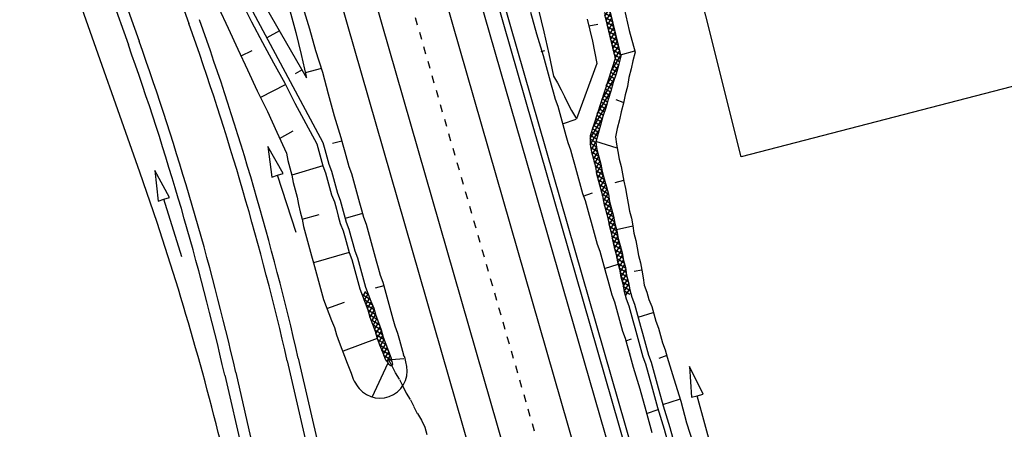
# Model space of a CAD drawing. Extents: x 447426 to 448116, y 440349 to 441552.
# Tile 32 of 96: x 447681 to 447746, y 440921 to 440948. Entities that reach past the tile are written whole.
import ezdxf

# ---------------------------------------------------------------- set-up
doc = ezdxf.new("R2010")
doc.units = 0
doc.header["$LTSCALE"] = 2
doc.header["$MEASUREMENT"] = 0
for name, pattern in [('ACAD_ISO03W100', [0.5, 0.25, -0.25]), ('ACAD_ISO10W100W', [0.5, 0.25, -0.25]), ('AUSGEZOGEN', [0])]:
    doc.linetypes.add(name, pattern=pattern)
doc.layers.get('0').update_dxf_attribs({"linetype": 'AUSGEZOGEN'})
for name, color, linetype in [('BW-SCHRIFT', 250, 'AUSGEZOGEN'), ('DB-Andere_Planer', 15, 'CONTINUOUS'), ('DB-Bahnachse', 7, 'CONTINUOUS'), ('DB-Boeschungen', 15, 'CONTINUOUS'), ('DB-Gleisachsen', 7, 'CONTINUOUS'), ('DB-GRABEN', 15, 'AUSGEZOGEN'), ('DB-Ingenieurbauwerke', 15, 'CONTINUOUS'), ('DB-Kabelanlagen', 15, 'CONTINUOUS'), ('DB-Tiefenentwässerung', 15, 'CONTINUOUS')]:
    doc.layers.add(name, color=color, linetype=linetype)

# ---------------------------------------------------------------- blocks, each defined once
blk = doc.blocks.new('*X412')
at = {"color": 0, "linetype": 'ByBlock'}
for p, q in [((-205288, 454973), (-204828, 455433)), ((-204635, 455057), (-204991, 455412)), ((-204923, 455020), (-204472, 455471)), ((-204335, 455075), (-204709, 455449)), ((-204558, 455067), (-204144, 455480)), ((-204027, 455085), (-204414, 455472)), ((-204229, 455078), (-203790, 455517)), ((-203745, 455121), (-204105, 455481)), ((-203885, 455103), (-203425, 455563)), ((-203463, 455157), (-203818, 455513)), ((-203181, 455193), (-203536, 455549)), ((-203520, 455150), (-203060, 455610)), ((-202884, 455215), (-203254, 455585)), ((-203155, 455197), (-202732, 455620)), ((-202575, 455224), (-202964, 455613)), ((-202816, 455217), (-202387, 455647)), ((-202290, 455258), (-202655, 455622)), ((-202482, 455233), (-202022, 455694)), ((-202008, 455294), (-202364, 455650)), ((-202117, 455280), (-201657, 455740)), ((-201726, 455330), (-202082, 455686)), ((-201453, 455375), (-201800, 455722)), ((-201752, 455327), (-201453, 455626)), ((-201453, 455693), (-201518, 455758)), ((-201453, 455626), (-201292, 455787)), ((-201162, 455403), (-201453, 455693)), ((-201387, 455374), (-200952, 455809)), ((-201055, 455613), (-201236, 455794)), ((-200926, 455484), (-201001, 455559)), ((-200996, 455446), (-200903, 455539)), ((-200900, 455777), (-200931, 455808)), ((-205758, 455139), (-205558, 455339)), ((-205481, 454948), (-205758, 455225)), ((-205653, 454926), (-205193, 455386)), ((-205199, 454984), (-205554, 455340)), ((-204917, 455021), (-205272, 455376)), ((-201444, 455366), (-201453, 455375))]:
    blk.add_line(p, q, dxfattribs=at)
blk = doc.blocks.new('*X414')
at = {"color": 0, "linetype": 'ByBlock'}
for p, q in [((-259052, 476621), (-258876, 476798)), ((-258744, 476391), (-259052, 476700)), ((-258953, 476402), (-258574, 476782)), ((-258408, 476374), (-258829, 476795)), ((-258651, 476387), (-258271, 476766)), ((-258073, 476357), (-258494, 476778)), ((-258348, 476371), (-257969, 476751)), ((-257737, 476339), (-258158, 476760)), ((-258046, 476355), (-257666, 476735)), ((-257402, 476322), (-257823, 476743)), ((-257743, 476340), (-257364, 476719)), ((-257066, 476305), (-257487, 476726)), ((-257441, 476324), (-257061, 476704)), ((-256733, 476290), (-257152, 476708)), ((-257138, 476308), (-256756, 476690)), ((-256834, 476294), (-256451, 476677)), ((-256401, 476275), (-256818, 476693)), ((-256529, 476281), (-256146, 476664)), ((-256068, 476261), (-256485, 476678)), ((-256224, 476268), (-255841, 476651)), ((-255735, 476247), (-256153, 476664)), ((-255919, 476255), (-255539, 476635)), ((-255395, 476224), (-255820, 476650)), ((-255614, 476241), (-255244, 476611)), ((-255050, 476197), (-255483, 476630)), ((-255319, 476218), (-254949, 476588)), ((-254704, 476170), (-255137, 476603)), ((-255024, 476195), (-254654, 476565)), ((-254359, 476143), (-254792, 476576)), ((-254729, 476172), (-254359, 476542)), ((-254020, 476123), (-254446, 476549)), ((-254434, 476149), (-254059, 476524)), ((-254137, 476128), (-253754, 476510)), ((-253688, 476108), (-254105, 476526)), ((-253832, 476114), (-253449, 476497)), ((-253355, 476094), (-253773, 476511)), ((-253527, 476101), (-253144, 476484)), ((-253023, 476080), (-253440, 476497)), ((-253222, 476088), (-252839, 476471)), ((-252690, 476065), (-253108, 476483)), ((-252917, 476075), (-252534, 476458)), ((-252358, 476051), (-252775, 476468)), ((-252612, 476062), (-252229, 476445)), ((-252025, 476036), (-252442, 476454)), ((-252307, 476049), (-251924, 476431)), ((-251692, 476022), (-252110, 476439)), ((-252002, 476035), (-251619, 476418)), ((-251360, 476008), (-251777, 476425)), ((-251697, 476022), (-251314, 476405)), ((-251027, 475993), (-251445, 476411)), ((-251392, 476009), (-251009, 476392)), ((-250695, 475979), (-251112, 476396)), ((-251087, 475996), (-250704, 476379)), ((-250782, 475983), (-250399, 476365)), ((-250362, 475965), (-250780, 476382)), ((-250477, 475970), (-250094, 476352)), ((-250030, 475950), (-250447, 476368)), ((-250172, 475956), (-249796, 476332)), ((-249685, 475924), (-250114, 476353)), ((-249871, 475939), (-249501, 476309)), ((-249340, 475897), (-249773, 476330)), ((-249576, 475916), (-249206, 476285)), ((-248995, 475870), (-249428, 476303)), ((-248649, 475843), (-249082, 476276)), ((-249281, 475892), (-248911, 476262)), ((-248986, 475869), (-248616, 476239)), ((-248315, 475827), (-248737, 476248)), ((-248691, 475846), (-248312, 476225)), ((-247984, 475813), (-248399, 476229)), ((-248389, 475830), (-248007, 476212)), ((-248083, 475817), (-247702, 476199)), ((-247652, 475800), (-248067, 476215)), ((-247777, 475805), (-247397, 476186)), ((-247320, 475786), (-247734, 476200)), ((-247472, 475792), (-247092, 476173)), ((-246988, 475772), (-247402, 476186)), ((-247166, 475780), (-246786, 476159)), ((-246655, 475758), (-247069, 476172)), ((-246861, 475767), (-246481, 476146)), ((-246323, 475744), (-246737, 476157)), ((-246556, 475754), (-246176, 476133)), ((-245990, 475729), (-246404, 476143)), ((-246251, 475741), (-245871, 476120)), ((-245655, 475712), (-246071, 476129)), ((-245946, 475727), (-245573, 476100)), ((-245309, 475685), (-245737, 476112)), ((-245644, 475711), (-245277, 476078)), ((-244964, 475657), (-245393, 476086)), ((-245349, 475688), (-244981, 476055)), ((-245054, 475664), (-244685, 476033)), ((-244618, 475630), (-245049, 476060)), ((-244759, 475641), (-244389, 476011)), ((-244275, 475605), (-244705, 476035)), ((-244464, 475618), (-244086, 475996)), ((-243943, 475591), (-244361, 476009)), ((-244164, 475600), (-243781, 475983)), ((-243610, 475577), (-244028, 475994)), ((-243859, 475587), (-243476, 475970)), ((-243278, 475562), (-243695, 475980)), ((-243554, 475574), (-243171, 475957)), ((-242945, 475548), (-243362, 475965)), ((-243249, 475561), (-242867, 475942)), ((-242606, 475527), (-243030, 475951)), ((-242943, 475548), (-242568, 475924)), ((-242266, 475506), (-242692, 475931)), ((-242644, 475529), (-242268, 475905)), ((-241927, 475484), (-242353, 475910)), ((-242344, 475510), (-241969, 475886)), ((-242045, 475492), (-241669, 475867)), ((-241587, 475463), (-242013, 475889)), ((-241745, 475473), (-241370, 475849)), ((-241248, 475442), (-241674, 475868)), ((-241446, 475454), (-241070, 475830)), ((-240909, 475421), (-241334, 475846)), ((-241147, 475435), (-240771, 475811)), ((-240569, 475399), (-240995, 475825)), ((-240847, 475417), (-240472, 475792)), ((-240230, 475378), (-240655, 475804)), ((-240548, 475398), (-240172, 475774)), ((-239890, 475357), (-240316, 475783)), ((-240248, 475379), (-239873, 475755)), ((-239554, 475339), (-239977, 475761)), ((-239949, 475360), (-239570, 475739)), ((-239649, 475342), (-239258, 475733)), ((-239230, 475333), (-239637, 475740)), ((-239338, 475335), (-238945, 475728)), ((-238907, 475328), (-239313, 475734)), ((-239025, 475330), (-238632, 475723)), ((-238583, 475322), (-238989, 475729)), ((-238712, 475324), (-238328, 475708)), ((-238246, 475304), (-238666, 475723)), ((-238405, 475314), (-238029, 475689)), ((-237907, 475282), (-238332, 475708)), ((-238105, 475295), (-237730, 475670)), ((-237567, 475261), (-237993, 475687)), ((-237806, 475276), (-237430, 475652)), ((-237228, 475240), (-237654, 475666)), ((-237506, 475257), (-237131, 475633)), ((-236888, 475219), (-237314, 475644)), ((-236549, 475197), (-236975, 475623)), ((-237207, 475239), (-236831, 475614)), ((-236907, 475220), (-236532, 475595)), ((-236209, 475176), (-236635, 475602)), ((-236608, 475201), (-236232, 475577)), ((-236308, 475182), (-235933, 475558)), ((-235870, 475155), (-236296, 475581)), ((-236009, 475164), (-235633, 475539)), ((-235531, 475134), (-235956, 475559)), ((-235710, 475145), (-235334, 475520)), ((-235191, 475112), (-235617, 475538)), ((-235410, 475126), (-235035, 475502)), ((-234852, 475091), (-235277, 475517)), ((-235111, 475107), (-234735, 475483)), ((-234512, 475070), (-234938, 475496)), ((-234811, 475089), (-234436, 475464)), ((-234173, 475049), (-234598, 475474)), ((-234512, 475070), (-234136, 475445)), ((-233833, 475027), (-234259, 475453)), ((-234212, 475051), (-233837, 475427)), ((-233494, 475006), (-233920, 475432)), ((-233913, 475032), (-233537, 475408)), ((-233613, 475014), (-233238, 475389)), ((-233154, 474985), (-233580, 475411)), ((-233314, 474995), (-232938, 475370)), ((-232815, 474964), (-233241, 475389)), ((-233015, 474976), (-232639, 475352)), ((-232475, 474942), (-232901, 475368)), ((-232715, 474957), (-232340, 475333)), ((-232136, 474921), (-232562, 475347)), ((-232416, 474939), (-232040, 475314)), ((-231807, 474910), (-232222, 475326)), ((-232116, 474920), (-231724, 475312)), ((-231497, 474919), (-231886, 475308)), ((-231808, 474910), (-231396, 475322)), ((-231188, 474927), (-231577, 475317)), ((-231481, 474919), (-231069, 475331)), ((-230878, 474936), (-231267, 475325)), ((-231153, 474928), (-230741, 475340)), ((-230569, 474945), (-230958, 475334)), ((-230826, 474937), (-230414, 475349)), ((-230254, 474948), (-230648, 475343)), ((-230498, 474947), (-230098, 475347)), ((-229934, 474947), (-230336, 475349)), ((-230179, 474948), (-229781, 475346)), ((-229614, 474945), (-230016, 475347)), ((-229862, 474946), (-229465, 475344)), ((-229294, 474943), (-229696, 475345)), ((-229546, 474945), (-229148, 475342)), ((-228975, 474942), (-229376, 475344)), ((-229229, 474943), (-228832, 475341)), ((-228655, 474940), (-229057, 475342)), ((-228913, 474941), (-228515, 475339)), ((-228335, 474938), (-228737, 475340)), ((-228596, 474940), (-228198, 475337)), ((-228015, 474937), (-228417, 475339)), ((-228280, 474938), (-227882, 475336)), ((-227695, 474935), (-228097, 475337)), ((-227963, 474936), (-227565, 475334)), ((-227375, 474933), (-227777, 475335)), ((-227647, 474935), (-227249, 475333)), ((-227055, 474932), (-227457, 475334)), ((-227330, 474933), (-226932, 475331)), ((-226736, 474930), (-227137, 475332)), ((-227013, 474931), (-226616, 475329)), ((-226416, 474928), (-226818, 475330)), ((-226697, 474930), (-226299, 475328)), ((-226096, 474927), (-226498, 475329)), ((-226380, 474928), (-225983, 475326)), ((-225776, 474925), (-226178, 475327)), ((-226064, 474927), (-225666, 475324)), ((-225456, 474923), (-225858, 475325)), ((-225747, 474925), (-225349, 475323)), ((-225136, 474922), (-225538, 475324)), ((-225431, 474923), (-225033, 475321)), ((-224816, 474920), (-225218, 475322)), ((-225114, 474922), (-224716, 475319)), ((-224497, 474918), (-224898, 475320)), ((-224798, 474920), (-224399, 475318)), ((-224184, 474924), (-224579, 475319)), ((-224481, 474918), (-224072, 475328)), ((-223875, 474933), (-224264, 475322)), ((-224156, 474925), (-223744, 475337)), ((-223565, 474942), (-223954, 475331)), ((-223829, 474934), (-223417, 475346)), ((-223256, 474950), (-223645, 475340)), ((-223501, 474943), (-223090, 475355)), ((-222946, 474959), (-223335, 475348)), ((-223174, 474953), (-222767, 475359)), ((-222628, 474959), (-223026, 475357)), ((-222849, 474960), (-222451, 475358)), ((-222308, 474957), (-222710, 475359)), ((-222532, 474958), (-222134, 475356)), ((-221988, 474955), (-222390, 475357)), ((-222215, 474957), (-221818, 475354)), ((-221668, 474954), (-222070, 475356)), ((-221899, 474955), (-221501, 475353)), ((-221348, 474952), (-221750, 475354)), ((-221582, 474953), (-221185, 475351)), ((-221029, 474951), (-221430, 475352)), ((-221266, 474952), (-220868, 475349)), ((-220709, 474949), (-221110, 475351)), ((-220949, 474950), (-220551, 475348)), ((-220390, 474948), (-220790, 475349)), ((-220632, 474949), (-220235, 475346)), ((-220070, 474947), (-220471, 475347)), ((-220315, 474948), (-219918, 475344)), ((-219751, 474945), (-220151, 475346)), ((-219998, 474947), (-219602, 475343)), ((-219431, 474944), (-219831, 475344)), ((-219681, 474945), (-219285, 475341)), ((-219111, 474942), (-219511, 475342)), ((-219365, 474943), (-218969, 475339)), ((-218791, 474940), (-219191, 475341)), ((-219048, 474942), (-218652, 475338)), ((-218471, 474939), (-218871, 475339)), ((-218732, 474940), (-218336, 475336)), ((-218151, 474937), (-218551, 475337)), ((-218415, 474938), (-218019, 475334)), ((-217831, 474935), (-218232, 475336)), ((-218099, 474937), (-217703, 475333)), ((-217512, 474934), (-217912, 475334)), ((-217782, 474935), (-217386, 475331)), ((-217192, 474932), (-217592, 475332)), ((-217465, 474934), (-217069, 475330)), ((-216872, 474930), (-217272, 475331)), ((-217149, 474932), (-216808, 475273)), ((-216069, 474446), (-216952, 475329)), ((-216841, 474922), (-216597, 475166)), ((-216644, 474800), (-216386, 475058)), ((-215241, 473936), (-216338, 475033)), ((-216447, 474679), (-216181, 474945)), ((-216250, 474558), (-215978, 474830)), ((-216053, 474436), (-215778, 474711)), ((-215857, 474315), (-215587, 474585)), ((-215660, 474194), (-215395, 474459)), ((-214412, 473425), (-215543, 474556)), ((-215463, 474072), (-215194, 474341)), ((-215266, 473951), (-214991, 474226)), ((-215069, 473830), (-214787, 474112)), ((-214872, 473709), (-214584, 473997)), ((-213583, 472914), (-214771, 474103)), ((-214675, 473587), (-214380, 473883)), ((-214478, 473466), (-214176, 473768)), ((-212754, 472404), (-214044, 473694)), ((-214281, 473345), (-213973, 473653)), ((-214084, 473223), (-213772, 473536)), ((-213888, 473102), (-213580, 473410)), ((-213691, 472981), (-213388, 473283)), ((-213494, 472859), (-213189, 473164)), ((-213297, 472738), (-212986, 473049)), ((-212097, 472065), (-213205, 473172)), ((-213100, 472617), (-212782, 472935)), ((-212903, 472496), (-212578, 472820)), ((-212706, 472374), (-212375, 472706)), ((-212509, 472253), (-212171, 472591)), ((-211685, 471971), (-212478, 472764)), ((-212312, 472132), (-211967, 472477)), ((-212068, 472058), (-211756, 472370)), ((-211342, 471946), (-211767, 472371)), ((-210907, 471946), (-210495, 472358)), ((-210579, 471956), (-210178, 472357)), ((-210079, 471956), (-210482, 472359)), ((-209736, 471931), (-210160, 472356)), ((-208994, 471950), (-208582, 472362)), ((-208496, 471964), (-208885, 472353)), ((-208666, 471959), (-208254, 472371)), ((-208183, 471969), (-208576, 472362)), ((-207841, 471945), (-208266, 472371)), ((-207408, 471945), (-206996, 472357)), ((-207081, 471954), (-206674, 472360)), ((-206577, 471954), (-206980, 472357)), ((-206234, 471930), (-206664, 472359)), ((-211812, 471996), (-211459, 472349)), ((-211530, 471960), (-211150, 472340)), ((-211021, 471943), (-211424, 472346)), ((-211233, 471939), (-210822, 472349)), ((-210711, 471952), (-211101, 472341)), ((-210402, 471961), (-210791, 472350)), ((-210252, 471965), (-209881, 472336)), ((-209952, 471947), (-209564, 472334)), ((-209425, 471938), (-209818, 472331)), ((-209648, 471932), (-209237, 472344)), ((-209115, 471947), (-209504, 472336)), ((-209321, 471941), (-208909, 472353)), ((-208806, 471956), (-209195, 472345)), ((-208339, 471969), (-207955, 472352)), ((-208031, 471959), (-207651, 472338)), ((-207519, 471942), (-207928, 472350)), ((-207734, 471937), (-207324, 472347)), ((-207210, 471950), (-207599, 472340)), ((-206900, 471959), (-207289, 472348)), ((-206753, 471963), (-206378, 472339)), ((-206453, 471945), (-206066, 472333)), ((-205923, 471937), (-206321, 472335)), ((-206150, 471930), (-205738, 472342)), ((-205602, 471934), (-206003, 472334)), ((-205822, 471939), (-205440, 472322)), ((-205260, 471910), (-205689, 472339)), ((-205516, 471928), (-205135, 472309)), ((-204946, 471914), (-205347, 472315)), ((-205219, 471907), (-204807, 472318)), ((-204636, 471923), (-205026, 472312)), ((-204892, 471916), (-204480, 472327)), ((-204327, 471931), (-204716, 472321)), ((-204564, 471925), (-204159, 472330)), ((-203996, 471919), (-204407, 472329)), ((-204237, 471934), (-203863, 472308)), ((-203659, 471900), (-204083, 472324)), ((-203938, 471915), (-203549, 472303)), ((-203350, 471909), (-203740, 472300)), ((-203634, 471901), (-203222, 472312)), ((-203021, 471899), (-203429, 472307)), ((-203306, 471910), (-202925, 472291)), ((-202682, 471878), (-203109, 472304)), ((-203001, 471897), (-202618, 472280)), ((-202373, 471886), (-202766, 472280)), ((-202703, 471877), (-202291, 472289)), ((-202047, 471879), (-202452, 472284)), ((-202375, 471886), (-201988, 472274)), ((-201705, 471855), (-202134, 472284)), ((-202063, 471880), (-201688, 472256)), ((-201453, 471921), (-201791, 472260)), ((-201766, 471859), (-201453, 472172)), ((-201453, 472239), (-201475, 472262))]:
    blk.add_line(p, q, dxfattribs=at)

msp = doc.modelspace()

# ---------------------------------------------------------------- linework, layer by layer
at = {"layer": 'BW-SCHRIFT'}
msp.add_lwpolyline([(447755.131, 440985.469), (447764.806, 440948.106), (447729.023, 440938.822), (447719.624, 440976.328)], close=True, dxfattribs=at)
at = {"layer": 'DB-Andere_Planer', "linetype": 'Continuous'}
for p, q in [((447656.916, 441047.532), (447692.416, 440947.67)), ((447653.184, 441045.34), (447688.412, 440946.247)), ((447653.989, 441045.316), (447689.119, 440946.498)), ((447689.165, 440937.811), (447673.744, 440981.56)), ((447690.311, 440934.466), (447689.165, 440937.811)), ((447691.139, 440936.137), (447690.164, 440937.929)), ((447690.164, 440937.929), (447690.375, 440935.9)), ((447690.375, 440935.9), (447690.757, 440936.019)), ((447690.757, 440936.019), (447691.139, 440936.137)), ((447691.943, 440932.199), (447690.757, 440936.019)), ((447698.938, 440925.314), (447720.947, 440829.622)), ((447699.669, 440925.482), (447704.425, 440904.803)), ((447695.527, 440924.529), (447717.536, 440828.838)), ((447694.796, 440924.361), (447716.805, 440828.669))]:
    msp.add_line(p, q, dxfattribs=at)
for centre, major_axis, start_param, end_param in [((447502.321, 440880.092), (-47.731, 196.023), 4.69961, 4.815106), ((447502.321, 440880.092), (-48.075, 196.711), 4.698762, 4.814259), ((447502.321, 440880.092), (-46.642, 191.913), 4.700041, 4.815537), ((447502.321, 440880.092), (-46.953, 192.61), 4.699347, 4.814843), ((447504.55, 440872.735), (-46.179, 190.224), 4.7003, 4.795069)]:
    msp.add_ellipse(centre, major_axis=major_axis, ratio=1, start_param=start_param, end_param=end_param, dxfattribs=at)
at = {"layer": 'DB-Bahnachse', "linetype": 'ACAD_ISO10W100W'}
msp.add_line((447699.12, 440976.891), (447726.256, 440882.575), dxfattribs=at)
at = {"layer": 'DB-Boeschungen', "linetype": 'Continuous'}
for p, q in [((447699.978, 440948.758), (447700.422, 440947.324)), ((447699.11, 440948.52), (447699.506, 440947.073)), ((447715.051, 440948.423), (447715.446, 440946.976)), ((447715.581, 440948.568), (447715.929, 440947.108)), ((447699.506, 440947.073), (447699.853, 440945.613)), ((447700.422, 440947.324), (447700.818, 440945.877)), ((447715.446, 440946.976), (447715.89, 440945.542)), ((447715.929, 440947.108), (447716.276, 440945.648)), ((447699.853, 440945.613), (447700.201, 440944.153)), ((447700.818, 440945.877), (447701.262, 440944.443)), ((447715.763, 440945.818), (447716.004, 440945.884)), ((447715.89, 440945.542), (447716.286, 440944.095)), ((447716.276, 440945.648), (447716.576, 440944.174)), ((447701.196, 440944.684), (447700.135, 440944.394)), ((447701.262, 440944.443), (447701.658, 440942.997)), ((447716.286, 440944.095), (447716.418, 440943.613)), ((447716.576, 440944.174), (447716.852, 440943.732)), ((447716.418, 440943.613), (447716.55, 440943.131)), ((447716.852, 440943.732), (447717.081, 440943.276)), ((447701.658, 440942.997), (447702.053, 440941.55)), ((447716.55, 440943.131), (447716.682, 440942.648)), ((447717.081, 440943.276), (447717.309, 440942.82)), ((447717.309, 440942.82), (447717.537, 440942.364)), ((447716.682, 440942.648), (447716.862, 440942.179)), ((447716.862, 440942.179), (447716.994, 440941.697)), ((447717.537, 440942.364), (447717.766, 440941.908)), ((447702.053, 440941.55), (447702.497, 440940.116)), ((447716.994, 440941.697), (447717.126, 440941.215)), ((447717.766, 440941.908), (447718.042, 440941.465)), ((447717.126, 440941.215), (447717.258, 440940.732)), ((447717.179, 440941.022), (447718.082, 440941.321)), ((447718.042, 440941.465), (447718.103, 440941.344)), ((447717.258, 440940.732), (447717.39, 440940.25)), ((447717.39, 440940.25), (447717.522, 440939.768)), ((447701.292, 440939.786), (447701.424, 440939.304)), ((447702.563, 440939.875), (447701.936, 440939.703)), ((447702.497, 440940.116), (447702.629, 440939.634)), ((447702.629, 440939.634), (447702.761, 440939.151)), ((447717.522, 440939.768), (447717.702, 440939.299)), ((447701.424, 440939.304), (447701.556, 440938.822)), ((447702.761, 440939.151), (447702.893, 440938.669)), ((447717.702, 440939.299), (447717.834, 440938.817)), ((447701.556, 440938.822), (447701.688, 440938.339)), ((447701.688, 440938.339), (447701.868, 440937.87)), ((447702.893, 440938.669), (447703.025, 440938.187)), ((447717.834, 440938.817), (447717.966, 440938.334)), ((447717.966, 440938.334), (447718.098, 440937.852)), ((447701.868, 440937.87), (447702, 440937.388)), ((447703.025, 440938.187), (447703.205, 440937.718)), ((447703.205, 440937.718), (447703.337, 440937.236)), ((447718.098, 440937.852), (447718.23, 440937.37)), ((447702, 440937.388), (447702.132, 440936.906)), ((447702.132, 440936.906), (447702.263, 440936.423)), ((447703.337, 440937.236), (447703.469, 440936.753)), ((447718.23, 440937.37), (447718.362, 440936.887)), ((447702.263, 440936.423), (447702.444, 440935.954)), ((447703.469, 440936.753), (447703.601, 440936.271)), ((447703.601, 440936.271), (447703.733, 440935.789)), ((447718.362, 440936.887), (447718.493, 440936.405)), ((447718.493, 440936.405), (447718.674, 440935.936)), ((447718.546, 440936.212), (447719.16, 440936.432)), ((447702.444, 440935.954), (447702.576, 440935.472)), ((447703.733, 440935.789), (447703.865, 440935.306)), ((447718.674, 440935.936), (447718.806, 440935.454)), ((447702.576, 440935.472), (447702.707, 440934.99)), ((447702.707, 440934.99), (447702.839, 440934.508)), ((447703.931, 440935.065), (447702.773, 440934.749)), ((447703.865, 440935.306), (447703.997, 440934.824)), ((447718.806, 440935.454), (447718.937, 440934.971)), ((447718.937, 440934.971), (447719.069, 440934.489)), ((447702.839, 440934.508), (447703.02, 440934.038)), ((447703.997, 440934.824), (447704.177, 440934.355)), ((447704.177, 440934.355), (447704.309, 440933.873)), ((447719.069, 440934.489), (447719.201, 440934.007)), ((447703.02, 440934.038), (447703.152, 440933.556)), ((447704.309, 440933.873), (447704.441, 440933.39)), ((447719.201, 440934.007), (447719.333, 440933.525)), ((447703.152, 440933.556), (447703.283, 440933.074)), ((447703.283, 440933.074), (447703.415, 440932.592)), ((447704.441, 440933.39), (447704.573, 440932.908)), ((447719.333, 440933.525), (447719.465, 440933.042)), ((447719.465, 440933.042), (447719.645, 440932.573)), ((447703.415, 440932.592), (447703.595, 440932.122)), ((447704.573, 440932.908), (447704.705, 440932.426)), ((447704.705, 440932.426), (447704.837, 440931.944)), ((447719.645, 440932.573), (447719.777, 440932.091)), ((447703.595, 440932.122), (447703.727, 440931.64)), ((447704.837, 440931.944), (447704.969, 440931.461)), ((447719.777, 440932.091), (447719.909, 440931.609)), ((447719.962, 440931.416), (447720.865, 440931.715)), ((447703.727, 440931.64), (447703.859, 440931.158)), ((447703.859, 440931.158), (447703.991, 440930.676)), ((447704.969, 440931.461), (447705.101, 440930.979)), ((447719.909, 440931.609), (447720.041, 440931.126)), ((447720.041, 440931.126), (447720.173, 440930.644)), ((447703.991, 440930.676), (447704.123, 440930.193)), ((447705.101, 440930.979), (447705.281, 440930.51)), ((447705.281, 440930.51), (447705.413, 440930.028)), ((447720.173, 440930.644), (447720.305, 440930.162)), ((447704.123, 440930.193), (447704.303, 440929.724)), ((447704.303, 440929.724), (447704.484, 440929.255)), ((447705.347, 440930.269), (447704.768, 440930.111)), ((447705.413, 440930.028), (447705.545, 440929.545)), ((447720.305, 440930.162), (447720.437, 440929.68)), ((447704.484, 440929.255), (447704.664, 440928.786)), ((447705.545, 440929.545), (447705.676, 440929.063)), ((447720.437, 440929.68), (447720.617, 440929.211)), ((447720.617, 440929.211), (447720.749, 440928.728)), ((447704.664, 440928.786), (447704.796, 440928.304)), ((447705.676, 440929.063), (447705.808, 440928.581)), ((447705.808, 440928.581), (447705.94, 440928.099)), ((447720.749, 440928.728), (447720.881, 440928.246)), ((447704.796, 440928.304), (447704.976, 440927.835)), ((447704.976, 440927.835), (447705.156, 440927.366)), ((447705.94, 440928.099), (447706.072, 440927.616)), ((447720.881, 440928.246), (447721.013, 440927.764)), ((447705.156, 440927.366), (447705.288, 440926.883)), ((447706.072, 440927.616), (447706.252, 440927.147)), ((447706.252, 440927.147), (447706.384, 440926.665)), ((447721.013, 440927.764), (447721.145, 440927.281)), ((447721.145, 440927.281), (447721.325, 440926.812)), ((447705.288, 440926.883), (447705.468, 440926.414)), ((447706.384, 440926.665), (447706.516, 440926.183)), ((447721.325, 440926.812), (447721.457, 440926.33)), ((447721.378, 440926.619), (447721.75, 440926.773)), ((447705.468, 440926.414), (447705.648, 440925.945)), ((447705.648, 440925.945), (447705.828, 440925.476)), ((447706.516, 440926.183), (447706.648, 440925.7)), ((447721.457, 440926.33), (447721.589, 440925.848)), ((447721.589, 440925.848), (447721.721, 440925.365)), ((447705.828, 440925.476), (447705.869, 440925.235)), ((447706.666, 440925.446), (447705.846, 440925.37)), ((447706.648, 440925.7), (447706.649, 440925.687)), ((447721.721, 440925.365), (447721.853, 440924.883)), ((447721.853, 440924.883), (447722.297, 440923.449)), ((447722.297, 440923.449), (447722.692, 440922.003)), ((447722.692, 440922.003), (447723.088, 440920.556)), ((447722.745, 440921.81), (447723.504, 440922.069))]:
    msp.add_line(p, q, dxfattribs=at)
at = {"layer": 'DB-Gleisachsen', "linetype": 'Continuous'}
for p, q in [((447704.654, 440965.795), (447729.003, 440881.167)), ((447700.329, 440964.55), (447724.678, 440879.922))]:
    msp.add_line(p, q, dxfattribs=at)
at = {"layer": 'DB-GRABEN', "linetype": 'Continuous'}
for p, q in [((447694.068, 440953.309), (447701.292, 440939.786)), ((447694.791, 440953.507), (447700.22, 440944.074)), ((447694.387, 440948.731), (447695.024, 440947.35)), ((447695.882, 440949.14), (447696.567, 440947.773)), ((447721.256, 440948.669), (447721.603, 440947.208)), ((447719.967, 440948.264), (447720.314, 440946.804)), ((447720.339, 440948.418), (447720.687, 440946.958)), ((447695.024, 440947.35), (447695.661, 440945.97)), ((447696.567, 440947.773), (447697.3, 440946.418)), ((447718.809, 440947.947), (447719.157, 440946.487)), ((447718.928, 440947.513), (447719.52, 440947.624)), ((447698.427, 440947.189), (447697.593, 440946.709)), ((447720.314, 440946.804), (447720.662, 440945.344)), ((447720.687, 440946.958), (447721.034, 440945.498)), ((447721.603, 440947.208), (447721.999, 440945.762)), ((447697.3, 440946.418), (447698.034, 440945.064)), ((447719.157, 440946.487), (447719.456, 440945.014)), ((447695.661, 440945.97), (447696.298, 440944.589)), ((447695.889, 440945.514), (447696.621, 440945.869)), ((447721.034, 440945.498), (447720.89, 440944.888)), ((447721.008, 440945.594), (447721.973, 440945.858)), ((447721.999, 440945.762), (447721.841, 440945.2)), ((447698.034, 440945.064), (447698.767, 440943.709)), ((447719.456, 440945.014), (447718.103, 440941.344)), ((447720.662, 440945.344), (447719.004, 440940.225)), ((447720.89, 440944.888), (447720.733, 440944.327)), ((447721.841, 440945.2), (447721.732, 440944.652)), ((447696.298, 440944.589), (447696.935, 440943.208)), ((447699.923, 440944.589), (447699.466, 440944.325)), ((447720.733, 440944.327), (447720.527, 440943.752)), ((447721.575, 440944.091), (447721.479, 440943.494)), ((447721.732, 440944.652), (447721.575, 440944.091)), ((447698.794, 440943.613), (447697.163, 440942.752)), ((447698.767, 440943.709), (447699.439, 440942.39)), ((447720.527, 440943.752), (447720.37, 440943.191)), ((447721.479, 440943.494), (447721.321, 440942.933)), ((447696.935, 440943.208), (447697.62, 440941.84)), ((447720.37, 440943.191), (447720.212, 440942.629)), ((447721.321, 440942.933), (447721.212, 440942.384)), ((447699.439, 440942.39), (447700.173, 440941.035)), ((447720.212, 440942.629), (447720.055, 440942.068)), ((447721.199, 440942.433), (447720.734, 440942.616)), ((447721.212, 440942.384), (447721.055, 440941.823)), ((447697.62, 440941.84), (447698.257, 440940.459)), ((447719.849, 440941.493), (447719.692, 440940.932)), ((447720.055, 440942.068), (447719.849, 440941.493)), ((447721.055, 440941.823), (447720.945, 440941.275)), ((447700.173, 440941.035), (447700.906, 440939.681)), ((447719.692, 440940.932), (447719.534, 440940.37)), ((447720.945, 440941.275), (447720.788, 440940.713)), ((447698.257, 440940.459), (447698.894, 440939.078)), ((447698.424, 440940.038), (447699.322, 440940.543)), ((447719.004, 440940.225), (447719.004, 440939.655)), ((447719.534, 440940.37), (447719.377, 440939.809)), ((447720.788, 440940.713), (447720.679, 440940.165)), ((447720.679, 440940.165), (447720.763, 440939.67)), ((447700.906, 440939.681), (447701.038, 440939.198)), ((447701.292, 440939.786), (447701.424, 440939.304)), ((447719.004, 440939.655), (447719.088, 440939.16)), ((447719.363, 440939.857), (447720.78, 440939.415)), ((447719.377, 440939.809), (447719.46, 440939.313)), ((447720.763, 440939.67), (447720.846, 440939.174)), ((447698.665, 440937.732), (447697.659, 440939.506)), ((447697.659, 440939.506), (447697.905, 440937.482)), ((447698.894, 440939.078), (447698.977, 440938.583)), ((447701.038, 440939.198), (447701.17, 440938.716)), ((447701.424, 440939.304), (447701.556, 440938.822)), ((447719.088, 440939.16), (447719.22, 440938.677)), ((447719.46, 440939.313), (447719.592, 440938.831)), ((447720.846, 440939.174), (447720.93, 440938.679)), ((447698.977, 440938.583), (447699.109, 440938.101)), ((447701.302, 440938.234), (447699.241, 440937.618)), ((447701.17, 440938.716), (447701.302, 440938.234)), ((447701.302, 440938.234), (447701.482, 440937.765)), ((447701.556, 440938.822), (447701.688, 440938.339)), ((447701.688, 440938.339), (447701.868, 440937.87)), ((447719.22, 440938.677), (447719.352, 440938.195)), ((447719.592, 440938.831), (447719.724, 440938.349)), ((447719.724, 440938.349), (447719.808, 440937.853)), ((447720.93, 440938.679), (447721.062, 440938.196)), ((447697.905, 440937.482), (447698.285, 440937.607)), ((447698.285, 440937.607), (447698.665, 440937.732)), ((447699.538, 440933.808), (447698.285, 440937.607)), ((447699.109, 440938.101), (447699.241, 440937.618)), ((447699.241, 440937.618), (447699.325, 440937.123)), ((447701.482, 440937.765), (447701.614, 440937.282)), ((447701.868, 440937.87), (447702, 440937.388)), ((447719.352, 440938.195), (447719.435, 440937.7)), ((447719.435, 440937.7), (447719.567, 440937.217)), ((447719.808, 440937.853), (447719.94, 440937.371)), ((447721.062, 440938.196), (447721.146, 440937.701)), ((447721.146, 440937.701), (447721.229, 440937.205)), ((447699.325, 440937.123), (447699.457, 440936.641)), ((447701.614, 440937.282), (447701.746, 440936.8)), ((447702, 440937.388), (447702.132, 440936.906)), ((447702.132, 440936.906), (447702.263, 440936.423)), ((447719.567, 440937.217), (447719.699, 440936.735)), ((447719.94, 440937.371), (447720.085, 440936.841)), ((447721.216, 440937.254), (447720.637, 440937.095)), ((447721.229, 440937.205), (447721.361, 440936.723)), ((447699.457, 440936.641), (447699.589, 440936.158)), ((447701.746, 440936.8), (447701.878, 440936.318)), ((447701.878, 440936.318), (447702.058, 440935.849)), ((447702.263, 440936.423), (447702.444, 440935.954)), ((447719.699, 440936.735), (447719.831, 440936.253)), ((447719.831, 440936.253), (447719.915, 440935.757)), ((447720.085, 440936.841), (447720.217, 440936.358)), ((447720.217, 440936.358), (447720.301, 440935.863)), ((447721.361, 440936.723), (447721.445, 440936.228)), ((447699.589, 440936.158), (447699.672, 440935.663)), ((447699.672, 440935.663), (447699.804, 440935.181)), ((447702.058, 440935.849), (447702.19, 440935.367)), ((447702.444, 440935.954), (447702.576, 440935.472)), ((447719.915, 440935.757), (447720.047, 440935.275)), ((447720.301, 440935.863), (447720.433, 440935.38)), ((447721.445, 440936.228), (447721.529, 440935.732)), ((447721.529, 440935.732), (447721.612, 440935.237)), ((447699.804, 440935.181), (447699.936, 440934.698)), ((447699.936, 440934.698), (447701.045, 440935.002)), ((447702.19, 440935.367), (447702.322, 440934.884)), ((447702.576, 440935.472), (447702.707, 440934.99)), ((447702.707, 440934.99), (447702.839, 440934.508)), ((447720.047, 440935.275), (447720.179, 440934.793)), ((447720.433, 440935.38), (447720.564, 440934.898)), ((447721.612, 440935.237), (447721.744, 440934.754)), ((447699.936, 440934.698), (447700.02, 440934.203)), ((447702.322, 440934.884), (447702.454, 440934.402)), ((447702.454, 440934.402), (447702.634, 440933.933)), ((447702.839, 440934.508), (447703.02, 440934.038)), ((447720.179, 440934.793), (447720.262, 440934.297)), ((447720.262, 440934.297), (447720.394, 440933.815)), ((447720.564, 440934.898), (447720.648, 440934.403)), ((447720.648, 440934.403), (447720.78, 440933.92)), ((447721.744, 440934.754), (447721.828, 440934.259)), ((447700.02, 440934.203), (447700.152, 440933.72)), ((447700.152, 440933.72), (447700.284, 440933.238)), ((447702.634, 440933.933), (447702.766, 440933.451)), ((447703.02, 440934.038), (447703.152, 440933.556)), ((447720.394, 440933.815), (447720.478, 440933.319)), ((447720.754, 440934.017), (447721.828, 440934.259)), ((447720.78, 440933.92), (447720.864, 440933.425)), ((447721.828, 440934.259), (447721.912, 440933.763)), ((447721.912, 440933.763), (447722.044, 440933.281)), ((447700.284, 440933.238), (447700.416, 440932.756)), ((447702.766, 440933.451), (447702.898, 440932.968)), ((447703.152, 440933.556), (447703.283, 440933.074)), ((447703.283, 440933.074), (447703.415, 440932.592)), ((447720.478, 440933.319), (447720.61, 440932.837)), ((447720.864, 440933.425), (447720.996, 440932.943)), ((447722.044, 440933.281), (447722.127, 440932.786)), ((447700.416, 440932.756), (447700.548, 440932.274)), ((447703.03, 440932.486), (447700.68, 440931.791)), ((447702.898, 440932.968), (447703.03, 440932.486)), ((447703.03, 440932.486), (447703.21, 440932.017)), ((447703.415, 440932.592), (447703.595, 440932.122)), ((447720.61, 440932.837), (447720.742, 440932.355)), ((447720.742, 440932.355), (447720.826, 440931.859)), ((447720.996, 440932.943), (447721.128, 440932.46)), ((447721.128, 440932.46), (447721.211, 440931.965)), ((447722.127, 440932.786), (447722.211, 440932.29)), ((447700.548, 440932.274), (447700.68, 440931.791)), ((447700.68, 440931.791), (447700.811, 440931.309)), ((447703.21, 440932.017), (447703.342, 440931.535)), ((447703.595, 440932.122), (447703.727, 440931.64)), ((447720.826, 440931.859), (447720.957, 440931.377)), ((447721.211, 440931.965), (447721.343, 440931.483)), ((447722.211, 440932.29), (447722.343, 440931.808)), ((447722.343, 440931.808), (447722.427, 440931.312)), ((447700.811, 440931.309), (447700.943, 440930.827)), ((447703.342, 440931.535), (447703.474, 440931.052)), ((447703.474, 440931.052), (447703.605, 440930.57)), ((447703.727, 440931.64), (447703.859, 440931.158)), ((447703.859, 440931.158), (447703.991, 440930.676)), ((447720.957, 440931.377), (447721.041, 440930.882)), ((447721.343, 440931.483), (447721.427, 440930.987)), ((447722.427, 440931.312), (447721.931, 440931.229)), ((447722.427, 440931.312), (447722.51, 440930.817)), ((447700.943, 440930.827), (447701.075, 440930.345)), ((447703.605, 440930.57), (447703.737, 440930.088)), ((447703.991, 440930.676), (447704.123, 440930.193)), ((447721.041, 440930.882), (447721.173, 440930.399)), ((447721.173, 440930.399), (447721.257, 440929.904)), ((447721.427, 440930.987), (447721.559, 440930.505)), ((447721.559, 440930.505), (447721.643, 440930.009)), ((447722.51, 440930.817), (447722.594, 440930.321)), ((447701.075, 440930.345), (447701.207, 440929.862)), ((447701.207, 440929.862), (447701.339, 440929.38)), ((447703.737, 440930.088), (447703.918, 440929.619)), ((447704.123, 440930.193), (447704.303, 440929.724)), ((447704.303, 440929.724), (447704.484, 440929.255)), ((447721.257, 440929.904), (447721.389, 440929.422)), ((447721.643, 440930.009), (447721.775, 440929.527)), ((447722.594, 440930.321), (447722.774, 440929.852)), ((447722.774, 440929.852), (447722.906, 440929.37)), ((447701.339, 440929.38), (447701.519, 440928.911)), ((447701.559, 440928.766), (447702.738, 440929.192)), ((447703.918, 440929.619), (447704.098, 440929.15)), ((447704.098, 440929.15), (447704.278, 440928.681)), ((447704.484, 440929.255), (447704.664, 440928.786)), ((447721.389, 440929.422), (447721.569, 440928.952)), ((447721.775, 440929.527), (447721.955, 440929.058)), ((447722.906, 440929.37), (447723.086, 440928.901)), ((447701.519, 440928.911), (447701.699, 440928.442)), ((447701.699, 440928.442), (447701.88, 440927.973)), ((447704.278, 440928.681), (447704.41, 440928.198)), ((447704.664, 440928.786), (447704.796, 440928.304)), ((447721.569, 440928.952), (447721.701, 440928.47)), ((447721.701, 440928.47), (447721.833, 440927.988)), ((447721.955, 440929.058), (447722.087, 440928.576)), ((447722.087, 440928.576), (447722.219, 440928.093)), ((447722.192, 440928.19), (447723.192, 440928.515)), ((447723.086, 440928.901), (447723.218, 440928.419)), ((447701.88, 440927.973), (447702.06, 440927.504)), ((447704.41, 440928.198), (447704.59, 440927.729)), ((447704.796, 440928.304), (447704.976, 440927.835)), ((447704.976, 440927.835), (447705.156, 440927.366)), ((447721.833, 440927.988), (447721.965, 440927.506)), ((447722.219, 440928.093), (447722.35, 440927.611)), ((447723.218, 440928.419), (447723.35, 440927.936)), ((447723.35, 440927.936), (447723.53, 440927.467)), ((447702.06, 440927.504), (447702.192, 440927.021)), ((447704.59, 440927.729), (447704.77, 440927.26)), ((447704.77, 440927.26), (447704.902, 440926.778)), ((447705.156, 440927.366), (447705.288, 440926.883)), ((447721.965, 440927.506), (447722.097, 440927.023)), ((447722.35, 440927.611), (447722.482, 440927.129)), ((447722.482, 440927.129), (447722.614, 440926.647)), ((447723.53, 440927.467), (447723.662, 440926.985)), ((447702.192, 440927.021), (447702.372, 440926.552)), ((447702.372, 440926.552), (447702.552, 440926.083)), ((447704.902, 440926.778), (447702.64, 440925.952)), ((447704.902, 440926.778), (447705.082, 440926.309)), ((447705.288, 440926.883), (447705.468, 440926.414)), ((447722.097, 440927.023), (447722.228, 440926.541)), ((447722.228, 440926.541), (447722.36, 440926.059)), ((447722.614, 440926.647), (447722.746, 440926.164)), ((447723.662, 440926.985), (447723.794, 440926.503)), ((447723.794, 440926.503), (447723.974, 440926.034)), ((447702.552, 440926.083), (447702.732, 440925.614)), ((447705.082, 440926.309), (447705.262, 440925.84)), ((447705.262, 440925.84), (447705.442, 440925.371)), ((447705.468, 440926.414), (447705.648, 440925.945)), ((447705.648, 440925.945), (447705.828, 440925.476)), ((447722.36, 440926.059), (447722.492, 440925.577)), ((447722.746, 440926.164), (447722.878, 440925.682)), ((447723.974, 440926.034), (447724.106, 440925.551)), ((447702.732, 440925.614), (447702.912, 440925.145)), ((447704.569, 440922.901), (447705.623, 440925.17)), ((447705.442, 440925.371), (447705.623, 440925.17)), ((447722.492, 440925.577), (447722.673, 440925.107)), ((447722.878, 440925.682), (447723.058, 440925.213)), ((447723.058, 440925.213), (447723.454, 440923.766)), ((447724.08, 440925.648), (447723.562, 440925.455)), ((447724.106, 440925.551), (447724.55, 440924.118)), ((447702.912, 440925.145), (447703.163, 440924.492)), ((447722.673, 440925.107), (447723.068, 440923.661)), ((447726.492, 440923.095), (447725.58, 440924.919)), ((447725.58, 440924.919), (447725.72, 440922.884)), ((447724.55, 440924.118), (447725.007, 440922.636)), ((447723.068, 440923.661), (447723.464, 440922.214)), ((447723.454, 440923.766), (447723.85, 440922.319)), ((447723.823, 440922.416), (447724.92, 440922.767)), ((447725.007, 440922.636), (447725.403, 440921.189)), ((447725.72, 440922.884), (447726.106, 440922.99)), ((447726.106, 440922.99), (447726.492, 440923.095)), ((447727.159, 440919.131), (447726.106, 440922.99)), ((447723.464, 440922.214), (447723.908, 440920.78)), ((447723.85, 440922.319), (447724.294, 440920.886)), ((447723.908, 440920.78), (447724.304, 440919.333)), ((447724.294, 440920.886), (447724.69, 440919.439)), ((447725.403, 440921.189), (447725.847, 440919.755))]:
    msp.add_line(p, q, dxfattribs=at)
for centre, major_axis, ratio, start_param, end_param in [((447705.083, 440924.637), (-1.28, 1.28), 1, 1.485109, 4.265032), ((447705.747, 440925.2), (-0.515, 1.028), 0.891304, 4.325585, 4.740278), ((447705.747, 440925.2), (-1.254, 2.503), 0.955357, 1.382127, 1.796885)]:
    msp.add_ellipse(centre, major_axis=major_axis, ratio=ratio, start_param=start_param, end_param=end_param, dxfattribs=at)
at = {"layer": 'DB-Ingenieurbauwerke', "linetype": 'Continuous'}
for p, q in [((447706.409, 440967.652), (447725.757, 440900.405)), ((447697.856, 440965.191), (447717.268, 440897.72))]:
    msp.add_line(p, q, dxfattribs=at)
at = {"layer": 'DB-Kabelanlagen', "linetype": 'Continuous'}
for p, q in [((447710.138, 440958.489), (447722.669, 440914.933)), ((447710.557, 440958.479), (447723.023, 440915.15))]:
    msp.add_line(p, q, dxfattribs=at)
at = {"layer": 'DB-Tiefenentwässerung', "linetype": 'ACAD_ISO03W100'}
for p, q in [((447705.635, 440925.423), (447705.864, 440924.967)), ((447705.864, 440924.967), (447706.092, 440924.512)), ((447706.092, 440924.512), (447706.369, 440924.069)), ((447706.369, 440924.069), (447706.597, 440923.613)), ((447706.597, 440923.613), (447706.826, 440923.157)), ((447706.826, 440923.157), (447707.102, 440922.714)), ((447707.102, 440922.714), (447707.331, 440922.258)), ((447707.331, 440922.258), (447707.559, 440921.803)), ((447707.559, 440921.803), (447707.836, 440921.36)), ((447707.836, 440921.36), (447708.064, 440920.904)), ((447708.064, 440920.904), (447708.46, 440919.457))]:
    msp.add_line(p, q, dxfattribs=at)
at = {"layer": 'DB-Tiefenentwässerung', "linetype": 'Continuous'}
msp.add_ellipse((447705.747, 440925.2), major_axis=(-0.112, 0.224), ratio=0.5, start_param=3.141593, end_param=9.424778, dxfattribs=at)

# ---------------------------------------------------------------- block references
at = {"layer": 'DB-GRABEN', "linetype": 'Continuous', "xscale": 0.001000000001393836, "yscale": 0.0009999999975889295, "zscale": 0.001, "rotation": 283.6875013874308}
for name in ['*X414', '*X412']:
    msp.add_blockref(name, (447310.533, 440622.266), dxfattribs=at)

doc.saveas('drawing.dxf')
